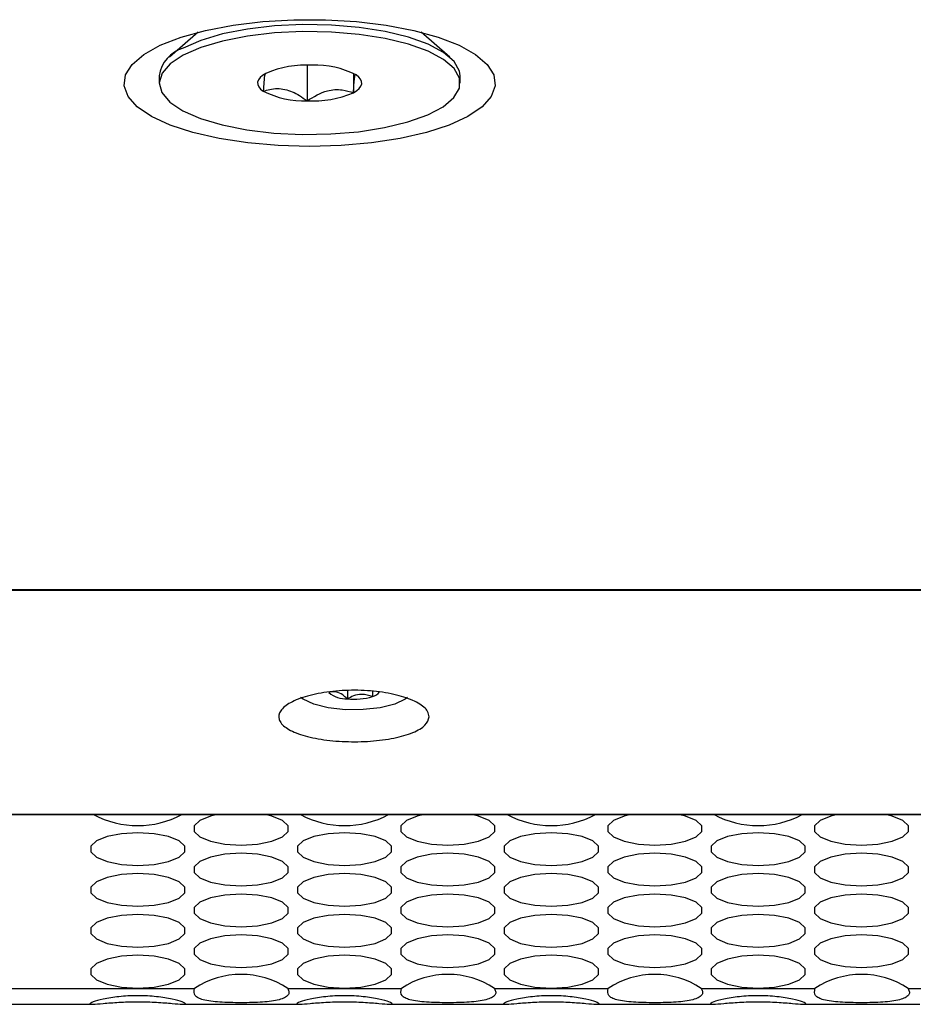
# Model space of a CAD drawing. Header units: inches. Extents: x 0.2 to 16.8, y 0.1 to 10.9.
# Tile 27 of 76: x 11.89 to 12.057, y 3.055 to 3.239. Entities that reach past the tile are written whole.
import ezdxf

# ---------------------------------------------------------------- set-up
doc = ezdxf.new("R2010")
doc.units = ezdxf.units.IN
doc.header["$MEASUREMENT"] = 0

msp = doc.modelspace()

# ---------------------------------------------------------------- linework, layer by layer
at = {"color": 7, "linetype": 'Continuous', "lineweight": 25}
for p, q in [((11.92338429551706, 3.236395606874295), (11.918039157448, 3.231717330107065)), ((11.97042445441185, 3.231717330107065), (11.96507931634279, 3.236395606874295)), ((11.94375047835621, 3.230223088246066), (11.94375047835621, 3.223567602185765)), ((11.91611032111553, 3.228216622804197), (11.91611032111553, 3.226895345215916)), ((11.95241728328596, 3.228701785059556), (11.95241728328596, 3.225088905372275)), ((11.97235329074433, 3.226895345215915), (11.97235329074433, 3.228216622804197)), ((11.85169243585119, 3.132206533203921), (12.24568965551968, 3.132206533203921)), ((11.87098180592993, 3.132109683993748), (14.02033894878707, 3.132109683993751)), ((11.95128485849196, 3.113316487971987), (11.95128485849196, 3.11178197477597)), ((11.95598209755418, 3.113178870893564), (11.95598209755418, 3.112222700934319)), ((11.87098180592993, 3.090211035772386), (14.02033894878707, 3.090211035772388)), ((11.87098180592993, 3.090165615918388), (14.02033894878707, 3.09016561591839)), ((11.87244609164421, 3.057654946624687), (11.92270904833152, 3.057654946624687)), ((11.94013069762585, 3.057654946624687), (11.96137089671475, 3.057654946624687)), ((11.97879254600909, 3.057654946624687), (12.00003274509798, 3.057654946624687)), ((12.01745439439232, 3.057654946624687), (12.03869459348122, 3.057654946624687)), ((12.05611624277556, 3.057654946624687), (12.07735644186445, 3.057654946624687)), ((11.87244609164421, 3.054712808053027), (11.90365654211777, 3.054712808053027)), ((11.92052146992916, 3.054712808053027), (11.92875268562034, 3.054712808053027)), ((11.93410353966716, 3.054712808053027), (11.942318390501, 3.054712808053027)), ((11.95918331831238, 3.054712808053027), (11.96741453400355, 3.054712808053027)), ((11.97276538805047, 3.054712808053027), (11.98098023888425, 3.054712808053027)), ((11.99784516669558, 3.054712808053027), (12.00607638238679, 3.054712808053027)), ((12.01142723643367, 3.054712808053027), (12.0196420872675, 3.054712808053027)), ((12.03650701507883, 3.054712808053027), (12.04473823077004, 3.054712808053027)), ((12.0500890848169, 3.054712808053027), (12.05830393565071, 3.054712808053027))]:
    msp.add_line(p, q, dxfattribs=at)
at = {"color": 7, "linetype": 'Continuous', "lineweight": 25, "flags": 128}
for points in [[(11.94423180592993, 3.215016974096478), (11.93836240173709, 3.215187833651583), (11.93266184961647, 3.215695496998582), (11.92729414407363, 3.21652535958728), (11.92241370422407, 3.217653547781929), (11.91816093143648, 3.219047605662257), (11.91465817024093, 3.220667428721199), (11.91200618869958, 3.222466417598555), (11.91028127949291, 3.224392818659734), (11.90953306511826, 3.226391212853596), (11.90978307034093, 3.228404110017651), (11.91102410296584, 3.230373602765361), (11.91322046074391, 3.23224303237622), (11.91630895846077, 3.233958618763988), (11.92020074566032, 3.235471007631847), (11.92478386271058, 3.236736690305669), (11.92992646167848, 3.237719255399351), (11.93548059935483, 3.238390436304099), (11.94128649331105, 3.2387309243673), (11.9471771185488, 3.2387309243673), (11.95298301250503, 3.238390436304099), (11.95853715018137, 3.237719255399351), (11.96367974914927, 3.236736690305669), (11.96826286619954, 3.235471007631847), (11.97215465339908, 3.233958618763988), (11.97524315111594, 3.23224303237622), (11.97743950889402, 3.230373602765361), (11.97868054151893, 3.228404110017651), (11.97893054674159, 3.226391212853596), (11.97818233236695, 3.224392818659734), (11.97645742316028, 3.222466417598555), (11.97380544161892, 3.220667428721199), (11.97030268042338, 3.219047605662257), (11.96604990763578, 3.217653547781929), (11.96116946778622, 3.21652535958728), (11.95580176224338, 3.215695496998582), (11.95010121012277, 3.215187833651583), (11.94423180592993, 3.215016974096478)], [(11.97235329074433, 3.228216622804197), (11.97223079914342, 3.22911336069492), (11.97122862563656, 3.230909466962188), (11.96925071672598, 3.232608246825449), (11.96636855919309, 3.234148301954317), (11.96268632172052, 3.235473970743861), (11.95833708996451, 3.236537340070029), (11.95347805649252, 3.237299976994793), (11.94828483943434, 3.237734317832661), (11.94294513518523, 3.237824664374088), (11.93765193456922, 3.237567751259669), (11.93259654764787, 3.236972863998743), (11.92796168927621, 3.236061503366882), (11.92391487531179, 3.234866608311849), (11.92060236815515, 3.233431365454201)], [(11.92060236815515, 3.232110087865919), (11.9181438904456, 3.230486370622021), (11.91662829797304, 3.228732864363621), (11.91611036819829, 3.226912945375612), (11.91660882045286, 3.225092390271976), (11.91810563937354, 3.223336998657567), (11.92054672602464, 3.221710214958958), (11.9238438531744, 3.22027083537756), (11.92787785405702, 3.219070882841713), (11.93250292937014, 3.218153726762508), (11.93755191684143, 3.217552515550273), (11.94284233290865, 3.21728897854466), (11.94818296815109, 3.21737264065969), (11.95338079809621, 3.217800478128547), (11.95824795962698, 3.218557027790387), (11.9626085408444, 3.219614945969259), (11.9663049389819, 3.220935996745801), (11.96920355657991, 3.222472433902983), (11.97119963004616, 3.224168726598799), (11.97222101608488, 3.225963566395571), (11.97223079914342, 3.227792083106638), (11.97122862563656, 3.229588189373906), (11.96925071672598, 3.231286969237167), (11.96636855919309, 3.232827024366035), (11.96268632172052, 3.234152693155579), (11.95833708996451, 3.235216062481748), (11.95347805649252, 3.235978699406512), (11.94828483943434, 3.236413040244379), (11.94294513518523, 3.236503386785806), (11.93765193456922, 3.236246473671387), (11.93259654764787, 3.235651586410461), (11.92796168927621, 3.234740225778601), (11.92391487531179, 3.233545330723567), (11.92060236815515, 3.232110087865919)], [(11.93604632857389, 3.228701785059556), (11.93542695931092, 3.228320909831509), (11.93495824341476, 3.227915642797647), (11.93464820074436, 3.227492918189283), (11.93450213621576, 3.227059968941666), (11.93452254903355, 3.226624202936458), (11.93470908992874, 3.226193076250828), (11.93505856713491, 3.225773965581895), (11.93556500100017, 3.225374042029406)], [(11.95241728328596, 3.225088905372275), (11.95303665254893, 3.225469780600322), (11.95350536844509, 3.225875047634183), (11.95381541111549, 3.226297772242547), (11.95396147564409, 3.226730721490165), (11.95394106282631, 3.227166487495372), (11.95375452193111, 3.227597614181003), (11.95340504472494, 3.228016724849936), (11.95289861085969, 3.228416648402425)], [(11.96014356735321, 3.110816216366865), (11.95744159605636, 3.110136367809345), (11.95425762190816, 3.109775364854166), (11.9509033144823, 3.109768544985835), (11.94770701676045, 3.110116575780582), (11.94498160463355, 3.110785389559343), (11.94299386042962, 3.111709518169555), (11.94253157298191, 3.112059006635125)], [(11.96250346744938, 3.112059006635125), (11.96209904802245, 3.111748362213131), (11.96014356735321, 3.110816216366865)], [(11.92694967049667, 3.090165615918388), (11.9256806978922, 3.089861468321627), (11.92368750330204, 3.089049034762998), (11.92262694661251, 3.088052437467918), (11.92262694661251, 3.086991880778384), (11.92368750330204, 3.085995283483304), (11.9256806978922, 3.085182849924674), (11.92836612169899, 3.084652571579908), (11.93141987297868, 3.084468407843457), (11.93447362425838, 3.084652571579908), (11.93715904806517, 3.085182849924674), (11.93915224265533, 3.085995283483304), (11.94021279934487, 3.086991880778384), (11.94021279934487, 3.088052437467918), (11.93915224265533, 3.089049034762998), (11.93715904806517, 3.089861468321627), (11.9358900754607, 3.090165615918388)], [(11.96561151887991, 3.090165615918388), (11.96434254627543, 3.089861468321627), (11.96234935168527, 3.089049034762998), (11.96128879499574, 3.088052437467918), (11.96128879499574, 3.086991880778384), (11.96234935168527, 3.085995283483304), (11.96434254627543, 3.085182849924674), (11.96702797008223, 3.084652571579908), (11.97008172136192, 3.084468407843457), (11.97313547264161, 3.084652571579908), (11.97582089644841, 3.085182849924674), (11.97781409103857, 3.085995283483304), (11.9788746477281, 3.086991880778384), (11.9788746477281, 3.088052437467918), (11.97781409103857, 3.089049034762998), (11.97582089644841, 3.089861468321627), (11.97455192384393, 3.090165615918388)], [(12.00427336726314, 3.090165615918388), (12.00300439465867, 3.089861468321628), (12.00101120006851, 3.089049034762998), (11.99995064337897, 3.088052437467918), (11.99995064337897, 3.086991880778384), (12.00101120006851, 3.085995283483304), (12.00300439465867, 3.085182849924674), (12.00568981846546, 3.084652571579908), (12.00874356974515, 3.084468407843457), (12.01179732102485, 3.084652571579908), (12.01448274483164, 3.085182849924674), (12.0164759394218, 3.085995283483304), (12.01753649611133, 3.086991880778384), (12.01753649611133, 3.088052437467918), (12.0164759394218, 3.089049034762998), (12.01448274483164, 3.089861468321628), (12.01321377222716, 3.090165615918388)], [(12.04293521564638, 3.090165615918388), (12.0416662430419, 3.089861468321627), (12.03967304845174, 3.089049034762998), (12.03861249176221, 3.088052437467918), (12.03861249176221, 3.086991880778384), (12.03967304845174, 3.085995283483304), (12.0416662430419, 3.085182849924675), (12.04435166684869, 3.084652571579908), (12.04740541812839, 3.084468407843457), (12.05045916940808, 3.084652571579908), (12.05314459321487, 3.085182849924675), (12.05513778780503, 3.085995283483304), (12.05619834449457, 3.086991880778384), (12.05619834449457, 3.088052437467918), (12.05513778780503, 3.089049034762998), (12.05314459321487, 3.089861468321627), (12.0518756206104, 3.090165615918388)], [(11.91208894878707, 3.086758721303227), (11.90903519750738, 3.086574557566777), (11.90634977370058, 3.086044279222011), (11.90435657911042, 3.08523184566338), (11.90329602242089, 3.084235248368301), (11.90329602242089, 3.083174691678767), (11.90435657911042, 3.082178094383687), (11.90634977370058, 3.081365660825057), (11.90903519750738, 3.080835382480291), (11.91208894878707, 3.08065121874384), (11.91514270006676, 3.080835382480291), (11.91782812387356, 3.081365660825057), (11.91982131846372, 3.082178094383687), (11.92088187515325, 3.083174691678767), (11.92088187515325, 3.084235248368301), (11.91982131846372, 3.08523184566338), (11.91782812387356, 3.086044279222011), (11.91514270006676, 3.086574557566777), (11.91208894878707, 3.086758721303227)], [(11.9507507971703, 3.086758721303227), (11.94769704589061, 3.086574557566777), (11.94501162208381, 3.086044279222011), (11.94301842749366, 3.08523184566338), (11.94195787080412, 3.084235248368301), (11.94195787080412, 3.083174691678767), (11.94301842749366, 3.082178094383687), (11.94501162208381, 3.081365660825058), (11.94769704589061, 3.080835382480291), (11.9507507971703, 3.08065121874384), (11.95380454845, 3.080835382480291), (11.95648997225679, 3.081365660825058), (11.95848316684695, 3.082178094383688), (11.95954372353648, 3.083174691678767), (11.95954372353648, 3.084235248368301), (11.95848316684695, 3.085231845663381), (11.95648997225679, 3.086044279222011), (11.95380454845, 3.086574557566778), (11.9507507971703, 3.086758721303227)], [(11.98941264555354, 3.086758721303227), (11.98635889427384, 3.086574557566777), (11.98367347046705, 3.086044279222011), (11.98168027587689, 3.08523184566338), (11.98061971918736, 3.084235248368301), (11.98061971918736, 3.083174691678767), (11.98168027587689, 3.082178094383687), (11.98367347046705, 3.081365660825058), (11.98635889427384, 3.080835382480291), (11.98941264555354, 3.08065121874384), (11.99246639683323, 3.080835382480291), (11.99515182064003, 3.081365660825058), (11.99714501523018, 3.082178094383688), (11.99820557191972, 3.083174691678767), (11.99820557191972, 3.084235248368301), (11.99714501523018, 3.085231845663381), (11.99515182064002, 3.086044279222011), (11.99246639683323, 3.086574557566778), (11.98941264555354, 3.086758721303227)], [(12.02807449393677, 3.086758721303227), (12.02502074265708, 3.086574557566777), (12.02233531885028, 3.086044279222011), (12.02034212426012, 3.085231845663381), (12.01928156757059, 3.084235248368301), (12.01928156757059, 3.083174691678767), (12.02034212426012, 3.082178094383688), (12.02233531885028, 3.081365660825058), (12.02502074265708, 3.080835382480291), (12.02807449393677, 3.080651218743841), (12.03112824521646, 3.080835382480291), (12.03381366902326, 3.081365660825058), (12.03580686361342, 3.082178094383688), (12.03686742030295, 3.083174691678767), (12.03686742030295, 3.084235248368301), (12.03580686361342, 3.085231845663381), (12.03381366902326, 3.086044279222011), (12.03112824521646, 3.086574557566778), (12.02807449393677, 3.086758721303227)], [(11.93141987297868, 3.082941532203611), (11.92836612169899, 3.082757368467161), (11.9256806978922, 3.082227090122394), (11.92368750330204, 3.081414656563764), (11.92262694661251, 3.080418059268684), (11.92262694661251, 3.07935750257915), (11.92368750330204, 3.07836090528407), (11.9256806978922, 3.077548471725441), (11.92836612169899, 3.077018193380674), (11.93141987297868, 3.076834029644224), (11.93447362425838, 3.077018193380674), (11.93715904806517, 3.077548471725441), (11.93915224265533, 3.07836090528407), (11.94021279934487, 3.079357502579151), (11.94021279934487, 3.080418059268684), (11.93915224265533, 3.081414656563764), (11.93715904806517, 3.082227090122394), (11.93447362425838, 3.082757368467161), (11.93141987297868, 3.082941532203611)], [(11.97008172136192, 3.082941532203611), (11.96702797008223, 3.082757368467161), (11.96434254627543, 3.082227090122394), (11.96234935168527, 3.081414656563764), (11.96128879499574, 3.080418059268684), (11.96128879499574, 3.07935750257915), (11.96234935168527, 3.07836090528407), (11.96434254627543, 3.077548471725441), (11.96702797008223, 3.077018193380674), (11.97008172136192, 3.076834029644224), (11.97313547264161, 3.077018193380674), (11.97582089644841, 3.077548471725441), (11.97781409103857, 3.07836090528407), (11.9788746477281, 3.079357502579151), (11.9788746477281, 3.080418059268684), (11.97781409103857, 3.081414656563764), (11.97582089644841, 3.082227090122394), (11.97313547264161, 3.082757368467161), (11.97008172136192, 3.082941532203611)], [(12.00874356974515, 3.082941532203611), (12.00568981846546, 3.082757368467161), (12.00300439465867, 3.082227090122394), (12.00101120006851, 3.081414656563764), (11.99995064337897, 3.080418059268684), (11.99995064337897, 3.079357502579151), (12.00101120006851, 3.07836090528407), (12.00300439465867, 3.077548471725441), (12.00568981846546, 3.077018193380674), (12.00874356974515, 3.076834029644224), (12.01179732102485, 3.077018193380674), (12.01448274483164, 3.077548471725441), (12.0164759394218, 3.07836090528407), (12.01753649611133, 3.079357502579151), (12.01753649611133, 3.080418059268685), (12.0164759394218, 3.081414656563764), (12.01448274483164, 3.082227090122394), (12.01179732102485, 3.082757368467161), (12.00874356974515, 3.082941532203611)], [(12.04740541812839, 3.082941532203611), (12.04435166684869, 3.082757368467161), (12.0416662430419, 3.082227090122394), (12.03967304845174, 3.081414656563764), (12.03861249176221, 3.080418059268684), (12.03861249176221, 3.079357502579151), (12.03967304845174, 3.07836090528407), (12.0416662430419, 3.077548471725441), (12.04435166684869, 3.077018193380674), (12.04740541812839, 3.076834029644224), (12.05045916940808, 3.077018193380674), (12.05314459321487, 3.077548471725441), (12.05513778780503, 3.07836090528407), (12.05619834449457, 3.079357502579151), (12.05619834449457, 3.080418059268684), (12.05513778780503, 3.081414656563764), (12.05314459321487, 3.082227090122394), (12.05045916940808, 3.082757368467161), (12.04740541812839, 3.082941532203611)], [(11.91208894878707, 3.079124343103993), (11.90903519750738, 3.078940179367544), (11.90634977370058, 3.078409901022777), (11.90435657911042, 3.077597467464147), (11.90329602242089, 3.076600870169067), (11.90329602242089, 3.075540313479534), (11.90435657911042, 3.074543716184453), (11.90634977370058, 3.073731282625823), (11.90903519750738, 3.073201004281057), (11.91208894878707, 3.073016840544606), (11.91514270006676, 3.073201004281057), (11.91782812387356, 3.073731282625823), (11.91982131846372, 3.074543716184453), (11.92088187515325, 3.075540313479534), (11.92088187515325, 3.076600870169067), (11.91982131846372, 3.077597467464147), (11.91782812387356, 3.078409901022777), (11.91514270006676, 3.078940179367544), (11.91208894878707, 3.079124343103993)], [(11.9507507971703, 3.079124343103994), (11.94769704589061, 3.078940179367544), (11.94501162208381, 3.078409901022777), (11.94301842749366, 3.077597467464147), (11.94195787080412, 3.076600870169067), (11.94195787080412, 3.075540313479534), (11.94301842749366, 3.074543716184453), (11.94501162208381, 3.073731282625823), (11.94769704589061, 3.073201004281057), (11.9507507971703, 3.073016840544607), (11.95380454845, 3.073201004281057), (11.95648997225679, 3.073731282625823), (11.95848316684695, 3.074543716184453), (11.95954372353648, 3.075540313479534), (11.95954372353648, 3.076600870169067), (11.95848316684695, 3.077597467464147), (11.95648997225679, 3.078409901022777), (11.95380454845, 3.078940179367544), (11.9507507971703, 3.079124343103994)], [(11.98941264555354, 3.079124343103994), (11.98635889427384, 3.078940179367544), (11.98367347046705, 3.078409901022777), (11.98168027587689, 3.077597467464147), (11.98061971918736, 3.076600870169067), (11.98061971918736, 3.075540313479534), (11.98168027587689, 3.074543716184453), (11.98367347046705, 3.073731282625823), (11.98635889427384, 3.073201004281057), (11.98941264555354, 3.073016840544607), (11.99246639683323, 3.073201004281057), (11.99515182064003, 3.073731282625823), (11.99714501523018, 3.074543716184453), (11.99820557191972, 3.075540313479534), (11.99820557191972, 3.076600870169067), (11.99714501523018, 3.077597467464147), (11.99515182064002, 3.078409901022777), (11.99246639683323, 3.078940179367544), (11.98941264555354, 3.079124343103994)], [(12.02807449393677, 3.079124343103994), (12.02502074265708, 3.078940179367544), (12.02233531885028, 3.078409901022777), (12.02034212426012, 3.077597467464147), (12.01928156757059, 3.076600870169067), (12.01928156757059, 3.075540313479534), (12.02034212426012, 3.074543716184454), (12.02233531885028, 3.073731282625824), (12.02502074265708, 3.073201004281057), (12.02807449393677, 3.073016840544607), (12.03112824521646, 3.073201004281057), (12.03381366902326, 3.073731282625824), (12.03580686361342, 3.074543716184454), (12.03686742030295, 3.075540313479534), (12.03686742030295, 3.076600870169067), (12.03580686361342, 3.077597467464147), (12.03381366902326, 3.078409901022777), (12.03112824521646, 3.078940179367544), (12.02807449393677, 3.079124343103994)], [(11.93141987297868, 3.075307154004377), (11.92836612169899, 3.075122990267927), (11.9256806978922, 3.07459271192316), (11.92368750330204, 3.073780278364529), (11.92262694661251, 3.07278368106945), (11.92262694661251, 3.071723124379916), (11.92368750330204, 3.070726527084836), (11.9256806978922, 3.069914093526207), (11.92836612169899, 3.06938381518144), (11.93141987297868, 3.06919965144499), (11.93447362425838, 3.06938381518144), (11.93715904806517, 3.069914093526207), (11.93915224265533, 3.070726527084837), (11.94021279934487, 3.071723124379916), (11.94021279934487, 3.07278368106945), (11.93915224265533, 3.07378027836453), (11.93715904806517, 3.07459271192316), (11.93447362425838, 3.075122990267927), (11.93141987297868, 3.075307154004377)], [(11.97008172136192, 3.075307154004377), (11.96702797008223, 3.075122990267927), (11.96434254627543, 3.07459271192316), (11.96234935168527, 3.07378027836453), (11.96128879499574, 3.07278368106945), (11.96128879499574, 3.071723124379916), (11.96234935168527, 3.070726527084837), (11.96434254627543, 3.069914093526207), (11.96702797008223, 3.06938381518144), (11.97008172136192, 3.06919965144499), (11.97313547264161, 3.06938381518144), (11.97582089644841, 3.069914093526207), (11.97781409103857, 3.070726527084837), (11.9788746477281, 3.071723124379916), (11.9788746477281, 3.07278368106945), (11.97781409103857, 3.07378027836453), (11.97582089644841, 3.07459271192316), (11.97313547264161, 3.075122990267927), (11.97008172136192, 3.075307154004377)], [(12.00874356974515, 3.075307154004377), (12.00568981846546, 3.075122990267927), (12.00300439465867, 3.07459271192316), (12.00101120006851, 3.07378027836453), (11.99995064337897, 3.07278368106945), (11.99995064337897, 3.071723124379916), (12.00101120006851, 3.070726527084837), (12.00300439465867, 3.069914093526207), (12.00568981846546, 3.06938381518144), (12.00874356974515, 3.06919965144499), (12.01179732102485, 3.06938381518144), (12.01448274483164, 3.069914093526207), (12.0164759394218, 3.070726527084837), (12.01753649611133, 3.071723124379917), (12.01753649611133, 3.07278368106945), (12.0164759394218, 3.073780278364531), (12.01448274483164, 3.07459271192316), (12.01179732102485, 3.075122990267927), (12.00874356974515, 3.075307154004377)], [(12.04740541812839, 3.075307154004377), (12.04435166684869, 3.075122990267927), (12.0416662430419, 3.07459271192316), (12.03967304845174, 3.07378027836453), (12.03861249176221, 3.07278368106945), (12.03861249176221, 3.071723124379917), (12.03967304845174, 3.070726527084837), (12.0416662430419, 3.069914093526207), (12.04435166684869, 3.06938381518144), (12.04740541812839, 3.06919965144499), (12.05045916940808, 3.06938381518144), (12.05314459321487, 3.069914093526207), (12.05513778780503, 3.070726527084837), (12.05619834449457, 3.071723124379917), (12.05619834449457, 3.07278368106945), (12.05513778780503, 3.07378027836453), (12.05314459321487, 3.07459271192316), (12.05045916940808, 3.075122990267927), (12.04740541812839, 3.075307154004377)], [(11.91208894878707, 3.07148996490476), (11.90903519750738, 3.07130580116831), (11.90634977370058, 3.070775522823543), (11.90435657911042, 3.069963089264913), (11.90329602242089, 3.068966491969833), (11.90329602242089, 3.067905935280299), (11.90435657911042, 3.066909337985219), (11.90634977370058, 3.06609690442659), (11.90903519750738, 3.065566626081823), (11.91208894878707, 3.065382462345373), (11.91514270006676, 3.065566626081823), (11.91782812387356, 3.06609690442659), (11.91982131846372, 3.06690933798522), (11.92088187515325, 3.0679059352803), (11.92088187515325, 3.068966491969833), (11.91982131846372, 3.069963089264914), (11.91782812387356, 3.070775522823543), (11.91514270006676, 3.07130580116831), (11.91208894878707, 3.07148996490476)], [(11.9507507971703, 3.07148996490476), (11.94769704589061, 3.07130580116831), (11.94501162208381, 3.070775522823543), (11.94301842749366, 3.069963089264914), (11.94195787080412, 3.068966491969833), (11.94195787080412, 3.0679059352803), (11.94301842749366, 3.06690933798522), (11.94501162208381, 3.06609690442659), (11.94769704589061, 3.065566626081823), (11.9507507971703, 3.065382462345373), (11.95380454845, 3.065566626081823), (11.95648997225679, 3.06609690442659), (11.95848316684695, 3.06690933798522), (11.95954372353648, 3.0679059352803), (11.95954372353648, 3.068966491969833), (11.95848316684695, 3.069963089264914), (11.95648997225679, 3.070775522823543), (11.95380454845, 3.07130580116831), (11.9507507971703, 3.07148996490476)], [(11.98941264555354, 3.07148996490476), (11.98635889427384, 3.07130580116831), (11.98367347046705, 3.070775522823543), (11.98168027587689, 3.069963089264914), (11.98061971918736, 3.068966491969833), (11.98061971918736, 3.0679059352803), (11.98168027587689, 3.06690933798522), (11.98367347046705, 3.06609690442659), (11.98635889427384, 3.065566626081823), (11.98941264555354, 3.065382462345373), (11.99246639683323, 3.065566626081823), (11.99515182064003, 3.06609690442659), (11.99714501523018, 3.06690933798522), (11.99820557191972, 3.0679059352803), (11.99820557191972, 3.068966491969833), (11.99714501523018, 3.069963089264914), (11.99515182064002, 3.070775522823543), (11.99246639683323, 3.07130580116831), (11.98941264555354, 3.07148996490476)], [(12.02807449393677, 3.07148996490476), (12.02502074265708, 3.07130580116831), (12.02233531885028, 3.070775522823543), (12.02034212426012, 3.069963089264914), (12.01928156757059, 3.068966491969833), (12.01928156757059, 3.0679059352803), (12.02034212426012, 3.06690933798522), (12.02233531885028, 3.06609690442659), (12.02502074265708, 3.065566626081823), (12.02807449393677, 3.065382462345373), (12.03112824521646, 3.065566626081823), (12.03381366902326, 3.06609690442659), (12.03580686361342, 3.06690933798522), (12.03686742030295, 3.0679059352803), (12.03686742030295, 3.068966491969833), (12.03580686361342, 3.069963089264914), (12.03381366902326, 3.070775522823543), (12.03112824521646, 3.07130580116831), (12.02807449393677, 3.07148996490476)], [(11.93141987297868, 3.067672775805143), (11.92836612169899, 3.067488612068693), (11.9256806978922, 3.066958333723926), (11.92368750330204, 3.066145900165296), (11.92262694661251, 3.065149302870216), (11.92262694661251, 3.064088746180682), (11.92368750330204, 3.063092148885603), (11.9256806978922, 3.062279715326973), (11.92836612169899, 3.061749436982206), (11.93141987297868, 3.061565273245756), (11.93447362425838, 3.061749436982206), (11.93715904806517, 3.062279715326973), (11.93915224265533, 3.063092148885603), (11.94021279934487, 3.064088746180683), (11.94021279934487, 3.065149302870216), (11.93915224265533, 3.066145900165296), (11.93715904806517, 3.066958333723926), (11.93447362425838, 3.067488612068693), (11.93141987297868, 3.067672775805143)], [(11.97008172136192, 3.067672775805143), (11.96702797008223, 3.067488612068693), (11.96434254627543, 3.066958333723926), (11.96234935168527, 3.066145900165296), (11.96128879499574, 3.065149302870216), (11.96128879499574, 3.064088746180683), (11.96234935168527, 3.063092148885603), (11.96434254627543, 3.062279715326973), (11.96702797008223, 3.061749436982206), (11.97008172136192, 3.061565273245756), (11.97313547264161, 3.061749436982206), (11.97582089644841, 3.062279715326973), (11.97781409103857, 3.063092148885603), (11.9788746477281, 3.064088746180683), (11.9788746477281, 3.065149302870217), (11.97781409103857, 3.066145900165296), (11.97582089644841, 3.066958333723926), (11.97313547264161, 3.067488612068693), (11.97008172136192, 3.067672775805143)], [(12.00874356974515, 3.067672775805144), (12.00568981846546, 3.067488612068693), (12.00300439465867, 3.066958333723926), (12.00101120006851, 3.066145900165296), (11.99995064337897, 3.065149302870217), (11.99995064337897, 3.064088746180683), (12.00101120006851, 3.063092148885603), (12.00300439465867, 3.062279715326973), (12.00568981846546, 3.061749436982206), (12.00874356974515, 3.061565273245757), (12.01179732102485, 3.061749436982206), (12.01448274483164, 3.062279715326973), (12.0164759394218, 3.063092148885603), (12.01753649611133, 3.064088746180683), (12.01753649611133, 3.065149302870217), (12.0164759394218, 3.066145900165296), (12.01448274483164, 3.066958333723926), (12.01179732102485, 3.067488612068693), (12.00874356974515, 3.067672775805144)], [(12.04740541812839, 3.067672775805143), (12.04435166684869, 3.067488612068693), (12.0416662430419, 3.066958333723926), (12.03967304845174, 3.066145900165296), (12.03861249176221, 3.065149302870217), (12.03861249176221, 3.064088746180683), (12.03967304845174, 3.063092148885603), (12.0416662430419, 3.062279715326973), (12.04435166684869, 3.061749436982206), (12.04740541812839, 3.061565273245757), (12.05045916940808, 3.061749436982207), (12.05314459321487, 3.062279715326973), (12.05513778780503, 3.063092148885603), (12.05619834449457, 3.064088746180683), (12.05619834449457, 3.065149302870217), (12.05513778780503, 3.066145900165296), (12.05314459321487, 3.066958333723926), (12.05045916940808, 3.067488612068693), (12.04740541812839, 3.067672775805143)], [(11.91208894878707, 3.063855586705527), (11.90903519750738, 3.063671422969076), (11.90634977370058, 3.063141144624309), (11.90435657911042, 3.062328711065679), (11.90329602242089, 3.061332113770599), (11.90329602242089, 3.060271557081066), (11.90435657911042, 3.059274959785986), (11.90634977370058, 3.058462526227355), (11.90903519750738, 3.057932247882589), (11.91208894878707, 3.057748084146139), (11.91514270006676, 3.057932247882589), (11.91782812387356, 3.058462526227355), (11.91982131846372, 3.059274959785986), (11.92088187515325, 3.060271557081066), (11.92088187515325, 3.061332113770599), (11.91982131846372, 3.062328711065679), (11.91782812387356, 3.063141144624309), (11.91514270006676, 3.063671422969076), (11.91208894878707, 3.063855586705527)], [(11.9507507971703, 3.063855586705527), (11.94769704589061, 3.063671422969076), (11.94501162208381, 3.063141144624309), (11.94301842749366, 3.062328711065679), (11.94195787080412, 3.061332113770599), (11.94195787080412, 3.060271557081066), (11.94301842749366, 3.059274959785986), (11.94501162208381, 3.058462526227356), (11.94769704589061, 3.05793224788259), (11.9507507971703, 3.057748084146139), (11.95380454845, 3.05793224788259), (11.95648997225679, 3.058462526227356), (11.95848316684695, 3.059274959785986), (11.95954372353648, 3.060271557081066), (11.95954372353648, 3.0613321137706), (11.95848316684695, 3.06232871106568), (11.95648997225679, 3.063141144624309), (11.95380454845, 3.063671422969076), (11.9507507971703, 3.063855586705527)], [(11.98941264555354, 3.063855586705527), (11.98635889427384, 3.063671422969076), (11.98367347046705, 3.063141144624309), (11.98168027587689, 3.062328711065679), (11.98061971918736, 3.061332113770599), (11.98061971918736, 3.060271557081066), (11.98168027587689, 3.059274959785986), (11.98367347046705, 3.058462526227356), (11.98635889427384, 3.05793224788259), (11.98941264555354, 3.057748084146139), (11.99246639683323, 3.05793224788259), (11.99515182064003, 3.058462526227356), (11.99714501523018, 3.059274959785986), (11.99820557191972, 3.060271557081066), (11.99820557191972, 3.0613321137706), (11.99714501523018, 3.06232871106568), (11.99515182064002, 3.063141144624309), (11.99246639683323, 3.063671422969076), (11.98941264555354, 3.063855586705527)], [(12.02807449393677, 3.063855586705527), (12.02502074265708, 3.063671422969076), (12.02233531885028, 3.063141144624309), (12.02034212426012, 3.06232871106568), (12.01928156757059, 3.0613321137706), (12.01928156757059, 3.060271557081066), (12.02034212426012, 3.059274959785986), (12.02233531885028, 3.058462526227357), (12.02502074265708, 3.05793224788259), (12.02807449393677, 3.057748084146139), (12.03112824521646, 3.05793224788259), (12.03381366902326, 3.058462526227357), (12.03580686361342, 3.059274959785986), (12.03686742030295, 3.060271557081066), (12.03686742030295, 3.0613321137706), (12.03580686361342, 3.06232871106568), (12.03381366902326, 3.063141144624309), (12.03112824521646, 3.063671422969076), (12.02807449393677, 3.063855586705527)]]:
    msp.add_lwpolyline(points, dxfattribs=at)
at = {"color": 7, "linetype": 'Continuous', "lineweight": 25}
for centre, radius, start, end in [((11.92236401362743, 3.227371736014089), 0.006310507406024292, 106.210117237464, 172.3058089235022), ((11.94365004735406, 3.210831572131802), 0.01942063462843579, 86.86205877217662, 113.0495984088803), ((11.94531219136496, 3.213489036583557), 0.0167447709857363, 63.05969069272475, 92.05024083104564), ((11.94315142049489, 3.240301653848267), 0.01674477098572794, 243.0596906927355, 272.0502408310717), ((11.9448135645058, 3.242959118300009), 0.01942063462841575, 266.8620587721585, 293.0495984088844), ((11.95122602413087, 3.117318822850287), 0.005537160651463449, 232.0429725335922, 270.6088001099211), ((11.95253205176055, 3.123741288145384), 0.01202417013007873, 264.0463526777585, 286.674003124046), ((11.95549351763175, 3.114413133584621), 0.002244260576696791, 282.5740937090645, 323.9493489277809), ((11.91208894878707, 3.105497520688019), 0.01740717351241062, 241.7366986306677, 298.2633013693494), ((11.9507507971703, 3.105497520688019), 0.01740717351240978, 241.7366986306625, 298.2633013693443), ((11.98941264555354, 3.105497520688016), 0.01740717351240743, 241.7366986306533, 298.2633013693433), ((12.02807449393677, 3.105497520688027), 0.01740717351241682, 241.7366986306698, 298.2633013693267), ((11.93141987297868, 3.044612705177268), 0.01568370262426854, 56.26130713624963, 123.7386928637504), ((11.97008172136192, 3.044612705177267), 0.01568370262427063, 56.26130713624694, 123.7386928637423), ((12.00874356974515, 3.044612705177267), 0.01568370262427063, 56.26130713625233, 123.7386928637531), ((12.04740541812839, 3.044612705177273), 0.01568370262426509, 56.26130713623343, 123.7386928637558)]:
    msp.add_arc(centre, radius, start, end, dxfattribs=at)
for points, knots in [([(11.93594533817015, 3.228582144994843), (11.9359093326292, 3.228596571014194), (11.93582410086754, 3.228630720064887), (11.93568796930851, 3.227265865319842), (11.93560276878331, 3.225955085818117), (11.93556500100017, 3.225374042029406)], [0, 0, 0, 0, 0.2893694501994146, 0.684990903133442, 1, 1, 1, 1]), ([(11.95241728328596, 3.225088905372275), (11.95248619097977, 3.22610828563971), (11.95260409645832, 3.227852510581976), (11.95277549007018, 3.228624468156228), (11.95286079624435, 3.228480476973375), (11.95289861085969, 3.228416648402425)], [0, 0, 0, 0, 0.4391279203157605, 0.7513760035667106, 1, 1, 1, 1]), ([(11.93556500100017, 3.225374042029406), (11.93596611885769, 3.225495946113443), (11.93723536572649, 3.225881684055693), (11.93956735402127, 3.225934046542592), (11.9419798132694, 3.224878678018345), (11.94328427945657, 3.223912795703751), (11.94375047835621, 3.223567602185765)], [0, 0, 0, 0, 0.1560254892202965, 0.4937074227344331, 0.8190577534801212, 0.9999999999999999, 0.9999999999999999, 0.9999999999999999, 0.9999999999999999]), ([(11.94375047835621, 3.223567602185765), (11.94499123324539, 3.224328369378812), (11.94711424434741, 3.22563009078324), (11.9502003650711, 3.225758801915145), (11.95173639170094, 3.225294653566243), (11.95241728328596, 3.225088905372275)], [0, 0, 0, 0, 0.439127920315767, 0.7513760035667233, 1, 1, 1, 1]), ([(11.96657823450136, 3.108444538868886), (11.96642281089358, 3.10790708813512), (11.96611196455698, 3.106832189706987), (11.96368879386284, 3.105438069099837), (11.96012004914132, 3.104393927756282), (11.9556634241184, 3.103804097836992), (11.95086050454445, 3.103722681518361), (11.94624269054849, 3.104157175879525), (11.9423326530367, 3.105067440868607), (11.93957011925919, 3.10636680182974), (11.93826725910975, 3.107924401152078), (11.93857095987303, 3.109573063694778), (11.9404464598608, 3.111124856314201), (11.94368256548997, 3.112393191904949), (11.94791491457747, 3.113218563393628), (11.95266663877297, 3.113493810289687), (11.95739934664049, 3.113182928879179), (11.96158793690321, 3.112326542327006), (11.96473103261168, 3.111036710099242), (11.96635484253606, 3.109664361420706), (11.96651607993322, 3.108783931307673), (11.96657823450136, 3.108444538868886)], [0, 0, 0, 0, 0.05368018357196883, 0.1073600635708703, 0.1610478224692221, 0.2147407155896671, 0.2684250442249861, 0.3221004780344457, 0.3757805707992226, 0.4294716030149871, 0.4831627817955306, 0.5368430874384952, 0.5905184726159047, 0.6442025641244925, 0.6978954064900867, 0.7515833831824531, 0.8052604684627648, 0.8589376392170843, 0.9126257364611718, 0.9663185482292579, 1, 1, 1, 1]), ([(11.95128485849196, 3.11178197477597), (11.95108753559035, 3.111969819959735), (11.95053540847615, 3.112495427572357), (11.94951431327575, 3.11310201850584), (11.94852727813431, 3.113152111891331), (11.94799005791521, 3.113000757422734), (11.94782028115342, 3.112952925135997)], [0, 0, 0, 0, 0.1809422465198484, 0.5062925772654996, 0.8439745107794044, 1, 1, 1, 1]), ([(11.95598209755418, 3.112222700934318), (11.95530965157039, 3.11243108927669), (11.95415903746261, 3.112787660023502), (11.95248641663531, 3.112424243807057), (11.95165390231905, 3.111979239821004), (11.95128485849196, 3.11178197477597)], [0, 0, 0, 0, 0.4391165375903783, 0.7513669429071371, 1, 1, 1, 1]), ([(11.94013069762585, 3.057654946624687), (11.94023809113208, 3.057417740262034), (11.94044711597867, 3.056956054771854), (11.9402399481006, 3.056374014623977), (11.93961391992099, 3.055899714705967), (11.93855052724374, 3.055530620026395), (11.93716508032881, 3.055263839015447), (11.93545466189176, 3.055097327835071), (11.93350617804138, 3.055013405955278), (11.931420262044, 3.054990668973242), (11.92933472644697, 3.055013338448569), (11.92738551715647, 3.055097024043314), (11.92567950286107, 3.055263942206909), (11.92433056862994, 3.055519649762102), (11.92334334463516, 3.055873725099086), (11.92253185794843, 3.056493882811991), (11.9226364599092, 3.057179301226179), (11.92270904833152, 3.057654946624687)], [0, 0, 0, 0, 0.06508779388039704, 0.1266833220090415, 0.1874696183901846, 0.2502335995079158, 0.3162037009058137, 0.3774456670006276, 0.4377439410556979, 0.501053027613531, 0.5643796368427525, 0.6246620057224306, 0.6858628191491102, 0.7517787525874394, 0.8080661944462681, 0.8668077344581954, 0.9999999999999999, 0.9999999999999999, 0.9999999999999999, 0.9999999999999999]), ([(11.97879254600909, 3.057654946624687), (11.97889993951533, 3.057417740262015), (11.97910896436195, 3.056956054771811), (11.9789017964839, 3.056374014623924), (11.97827576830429, 3.055899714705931), (11.97721237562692, 3.055530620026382), (11.97582692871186, 3.055263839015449), (11.97411651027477, 3.055097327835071), (11.97216802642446, 3.055013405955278), (11.97008211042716, 3.054990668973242), (11.96799657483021, 3.055013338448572), (11.96604736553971, 3.055097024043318), (11.96434135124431, 3.055263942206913), (11.96299241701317, 3.055519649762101), (11.96200519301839, 3.055873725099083), (11.96119370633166, 3.056493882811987), (11.96129830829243, 3.057179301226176), (11.96137089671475, 3.057654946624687)], [0, 0, 0, 0, 0.06508779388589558, 0.1266833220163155, 0.1874696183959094, 0.2502335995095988, 0.3162037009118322, 0.3774456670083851, 0.4377439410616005, 0.5010530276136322, 0.5643796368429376, 0.6246620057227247, 0.6858628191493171, 0.7517787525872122, 0.8080661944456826, 0.8668077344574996, 1, 1, 1, 1]), ([(12.01745439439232, 3.057654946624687), (12.01756178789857, 3.057417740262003), (12.0177708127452, 3.056956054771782), (12.01756364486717, 3.056374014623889), (12.01693761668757, 3.055899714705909), (12.01587422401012, 3.055530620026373), (12.01448877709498, 3.055263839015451), (12.01277835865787, 3.055097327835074), (12.01082987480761, 3.055013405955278), (12.0087439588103, 3.054990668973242), (12.00665842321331, 3.055013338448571), (12.00470921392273, 3.055097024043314), (12.00300319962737, 3.055263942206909), (12.00165426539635, 3.055519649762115), (12.00066704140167, 3.055873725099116), (11.99985555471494, 3.056493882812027), (11.99996015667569, 3.0571793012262), (12.00003274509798, 3.057654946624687)], [0, 0, 0, 0, 0.06508779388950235, 0.1266833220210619, 0.1874696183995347, 0.2502335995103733, 0.3162037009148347, 0.3774456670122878, 0.4377439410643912, 0.5010530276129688, 0.5643796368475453, 0.6246620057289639, 0.6858628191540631, 0.7517787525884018, 0.8080661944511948, 0.8668077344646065, 1, 1, 1, 1]), ([(12.05611624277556, 3.057654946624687), (12.0562236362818, 3.057417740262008), (12.05643266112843, 3.056956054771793), (12.05622549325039, 3.056374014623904), (12.05559946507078, 3.055899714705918), (12.05453607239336, 3.055530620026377), (12.05315062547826, 3.055263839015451), (12.05144020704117, 3.055097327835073), (12.04949172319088, 3.055013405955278), (12.04740580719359, 3.054990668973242), (12.04532027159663, 3.055013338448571), (12.0433710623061, 3.055097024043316), (12.04166504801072, 3.055263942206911), (12.04031611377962, 3.055519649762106), (12.03932888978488, 3.055873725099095), (12.03851740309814, 3.056493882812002), (12.03862200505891, 3.057179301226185), (12.03869459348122, 3.057654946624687)], [0, 0, 0, 0, 0.06508779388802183, 0.1266833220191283, 0.187469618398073, 0.2502335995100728, 0.3162037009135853, 0.3774456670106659, 0.437743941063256, 0.5010530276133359, 0.5643796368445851, 0.6246620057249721, 0.6858628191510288, 0.7517787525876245, 0.8080661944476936, 0.8668077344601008, 1, 1, 1, 1]), ([(11.91208894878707, 3.056307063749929), (11.91270168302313, 3.056298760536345), (11.91390530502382, 3.056282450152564), (11.91562916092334, 3.056137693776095), (11.9171973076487, 3.055916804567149), (11.9189741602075, 3.05556445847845), (11.92063304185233, 3.055110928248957), (11.92121073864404, 3.054748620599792), (11.92063611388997, 3.054678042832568), (11.91897958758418, 3.054820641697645), (11.91720217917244, 3.054977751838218), (11.91563299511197, 3.055089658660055), (11.91390889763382, 3.055164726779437), (11.91209011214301, 3.055188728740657), (11.91027089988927, 3.055164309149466), (11.90854421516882, 3.055089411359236), (11.90697597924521, 3.054977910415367), (11.90520042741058, 3.054820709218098), (11.90354390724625, 3.054678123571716), (11.902967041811, 3.054748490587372), (11.90354367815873, 3.055110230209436), (11.90519917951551, 3.055563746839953), (11.90697534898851, 3.05591509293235), (11.90854354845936, 3.056135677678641), (11.910269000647, 3.056280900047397), (11.91147482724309, 3.056298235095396), (11.91208894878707, 3.056307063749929)], [0, 0, 0, 0, 0.03149926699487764, 0.06187545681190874, 0.09264249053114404, 0.1252597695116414, 0.1870575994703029, 0.2499330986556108, 0.3129272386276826, 0.3746082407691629, 0.4072830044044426, 0.4380888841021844, 0.4684805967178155, 0.4999704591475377, 0.5315879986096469, 0.562025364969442, 0.5927835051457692, 0.6253188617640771, 0.687126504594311, 0.7499932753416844, 0.8129772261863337, 0.8746675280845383, 0.9072271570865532, 0.9379957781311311, 0.9684215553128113, 1, 1, 1, 1]), ([(11.9507507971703, 3.056307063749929), (11.95136353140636, 3.056298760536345), (11.95256715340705, 3.056282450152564), (11.95429100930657, 3.056137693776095), (11.95585915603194, 3.05591680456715), (11.95763600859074, 3.055564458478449), (11.95929489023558, 3.055110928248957), (11.95987258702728, 3.054748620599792), (11.95929796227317, 3.054678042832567), (11.95764143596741, 3.054820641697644), (11.95586402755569, 3.054977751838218), (11.95429484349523, 3.055089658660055), (11.95257074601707, 3.055164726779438), (11.95075196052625, 3.055188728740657), (11.94893274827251, 3.055164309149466), (11.94720606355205, 3.055089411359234), (11.94563782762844, 3.054977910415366), (11.94386227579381, 3.054820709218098), (11.94220575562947, 3.054678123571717), (11.94162889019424, 3.054748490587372), (11.94220552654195, 3.05511023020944), (11.94386102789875, 3.055563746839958), (11.94563719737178, 3.055915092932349), (11.94720539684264, 3.056135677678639), (11.94893084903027, 3.056280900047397), (11.95013667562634, 3.056298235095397), (11.9507507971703, 3.056307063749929)], [0, 0, 0, 0, 0.03149926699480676, 0.06187545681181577, 0.09264249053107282, 0.1252597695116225, 0.1870575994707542, 0.2499330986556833, 0.3129272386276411, 0.3746082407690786, 0.4072830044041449, 0.4380888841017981, 0.4684805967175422, 0.4999704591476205, 0.5315879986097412, 0.5620253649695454, 0.5927835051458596, 0.6253188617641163, 0.687126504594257, 0.749993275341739, 0.8129772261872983, 0.8746675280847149, 0.9072271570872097, 0.9379957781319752, 0.968421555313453, 1, 1, 1, 1]), ([(11.98941264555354, 3.056307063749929), (11.99002537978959, 3.056298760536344), (11.99122900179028, 3.056282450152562), (11.99295285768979, 3.056137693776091), (11.99452100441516, 3.055916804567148), (11.99629785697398, 3.055564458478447), (11.99795673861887, 3.055110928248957), (11.99853443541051, 3.054748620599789), (11.99795981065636, 3.054678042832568), (11.99630328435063, 3.054820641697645), (11.99452587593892, 3.054977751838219), (11.99295669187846, 3.055089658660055), (11.9912325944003, 3.055164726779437), (11.98941380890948, 3.055188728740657), (11.98759459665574, 3.055164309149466), (11.98586791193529, 3.055089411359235), (11.98429967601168, 3.054977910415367), (11.98252412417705, 3.0548207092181), (11.98086760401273, 3.054678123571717), (11.98029073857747, 3.054748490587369), (11.98086737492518, 3.055110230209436), (11.98252287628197, 3.055563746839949), (11.98429904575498, 3.055915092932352), (11.98586724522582, 3.056135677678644), (11.98759269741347, 3.056280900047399), (11.98879852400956, 3.056298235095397), (11.98941264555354, 3.056307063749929)], [0, 0, 0, 0, 0.03149926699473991, 0.06187545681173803, 0.09264249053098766, 0.1252597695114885, 0.1870575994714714, 0.2499330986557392, 0.3129272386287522, 0.3746082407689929, 0.4072830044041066, 0.4380888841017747, 0.4684805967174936, 0.4999704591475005, 0.5315879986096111, 0.5620253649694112, 0.5927835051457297, 0.6253188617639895, 0.6871265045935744, 0.7499932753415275, 0.8129772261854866, 0.8746675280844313, 0.9072271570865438, 0.9379957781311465, 0.9684215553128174, 0.9999999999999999, 0.9999999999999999, 0.9999999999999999, 0.9999999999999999]), ([(12.02807449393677, 3.056307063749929), (12.02868722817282, 3.056298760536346), (12.0298908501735, 3.056282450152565), (12.03161470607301, 3.056137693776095), (12.03318285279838, 3.05591680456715), (12.0349597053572, 3.055564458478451), (12.03661858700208, 3.055110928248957), (12.03719628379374, 3.054748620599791), (12.03662165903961, 3.054678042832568), (12.03496513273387, 3.054820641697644), (12.03318772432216, 3.054977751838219), (12.0316185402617, 3.055089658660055), (12.02989444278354, 3.055164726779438), (12.02807565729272, 3.055188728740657), (12.02625644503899, 3.055164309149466), (12.02452976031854, 3.055089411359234), (12.02296152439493, 3.054977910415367), (12.02118597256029, 3.054820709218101), (12.01952945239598, 3.054678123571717), (12.01895258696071, 3.054748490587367), (12.01952922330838, 3.055110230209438), (12.0211847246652, 3.055563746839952), (12.02296089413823, 3.055915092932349), (12.02452909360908, 3.056135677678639), (12.02625454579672, 3.056280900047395), (12.0274603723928, 3.056298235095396), (12.02807449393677, 3.056307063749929)], [0, 0, 0, 0, 0.0314992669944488, 0.06187545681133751, 0.09264249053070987, 0.1252597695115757, 0.1870575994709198, 0.2499330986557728, 0.3129272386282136, 0.3746082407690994, 0.4072830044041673, 0.4380888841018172, 0.4684805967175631, 0.4999704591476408, 0.5315879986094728, 0.5620253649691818, 0.5927835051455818, 0.6253188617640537, 0.6871265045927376, 0.7499932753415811, 0.8129772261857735, 0.8746675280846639, 0.9072271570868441, 0.9379957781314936, 0.9684215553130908, 0.9999999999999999, 0.9999999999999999, 0.9999999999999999, 0.9999999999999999]), ([(11.92875268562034, 3.054713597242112), (11.92903002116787, 3.05471355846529), (11.92988477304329, 3.054713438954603), (11.93080095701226, 3.054714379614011), (11.93141987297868, 3.054715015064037)], [0, 0, 0, 0, 0.3244632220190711, 1, 1, 1, 1]), ([(11.93141987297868, 3.054715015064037), (11.93203732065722, 3.054714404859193), (11.93295924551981, 3.054713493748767), (11.93381944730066, 3.054713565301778), (11.93410353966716, 3.054713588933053)], [0, 0, 0, 0, 0.66973752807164, 1, 1, 1, 1]), ([(11.96741453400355, 3.054713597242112), (11.96769186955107, 3.05471355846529), (11.96854662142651, 3.054713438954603), (11.96946280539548, 3.054714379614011), (11.97008172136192, 3.054715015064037)], [0, 0, 0, 0, 0.3244632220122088, 0.9999999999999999, 0.9999999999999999, 0.9999999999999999, 0.9999999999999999]), ([(11.97008172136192, 3.054715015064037), (11.97069916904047, 3.054714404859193), (11.97162109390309, 3.054713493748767), (11.97248129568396, 3.054713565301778), (11.97276538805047, 3.054713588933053)], [0, 0, 0, 0, 0.6697375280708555, 0.9999999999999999, 0.9999999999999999, 0.9999999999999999, 0.9999999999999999]), ([(12.00607638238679, 3.054713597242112), (12.00635371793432, 3.05471355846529), (12.00720846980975, 3.054713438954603), (12.00812465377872, 3.054714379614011), (12.00874356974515, 3.054715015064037)], [0, 0, 0, 0, 0.3244632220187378, 1, 1, 1, 1]), ([(12.00874356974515, 3.054715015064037), (12.00936101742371, 3.054714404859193), (12.01028294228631, 3.054713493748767), (12.01114314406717, 3.054713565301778), (12.01142723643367, 3.054713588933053)], [0, 0, 0, 0, 0.6697375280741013, 1, 1, 1, 1]), ([(12.04473823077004, 3.054713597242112), (12.04501556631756, 3.05471355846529), (12.04587031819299, 3.054713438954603), (12.04678650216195, 3.054714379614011), (12.04740541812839, 3.054715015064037)], [0, 0, 0, 0, 0.3244632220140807, 0.9999999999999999, 0.9999999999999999, 0.9999999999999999, 0.9999999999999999]), ([(12.04740541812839, 3.054715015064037), (12.04802286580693, 3.054714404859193), (12.04894479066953, 3.054713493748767), (12.04980499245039, 3.054713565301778), (12.0500890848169, 3.054713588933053)], [0, 0, 0, 0, 0.669737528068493, 1, 1, 1, 1])]:
    msp.add_open_spline(points, degree=3, knots=knots, dxfattribs=at)

doc.saveas('drawing.dxf')
